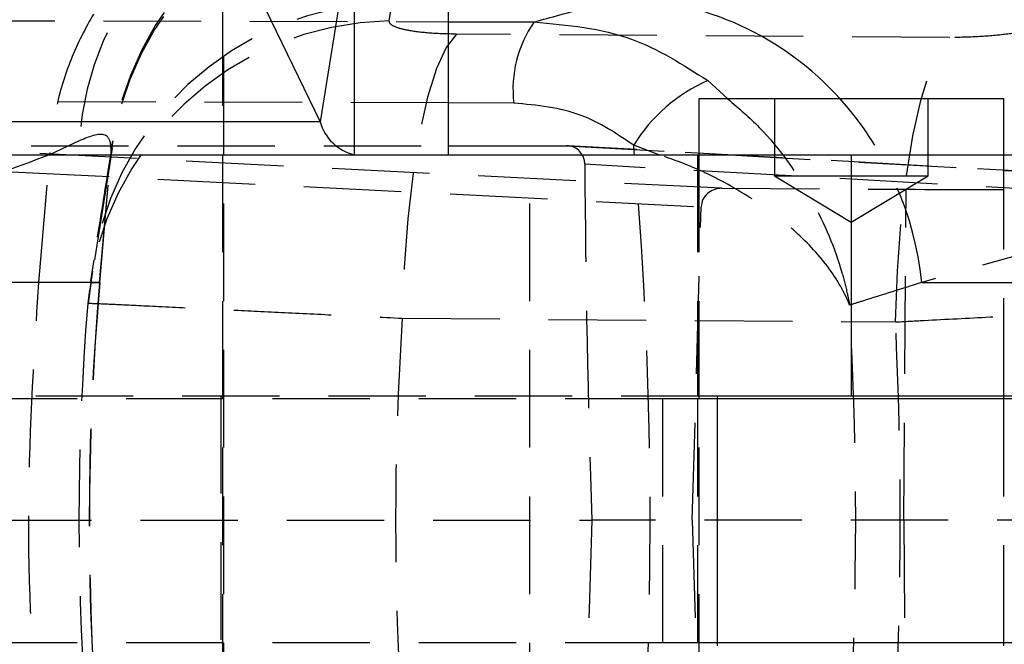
# Model space of a CAD drawing. Extents: x 67 to 774, y 27 to 578.
# Tile 16 of 43: x 294 to 319, y 307 to 323. Entities that reach past the tile are written whole.
import ezdxf

# ---------------------------------------------------------------- set-up
doc = ezdxf.new("R2010")
doc.units = 0
doc.header["$LTSCALE"] = 2
doc.linetypes.add('HIDDEN', pattern=[1.905, 1.27, -0.635])
doc.layers.get('0').update_dxf_attribs({"linetype": 'CONTINUOUS'})

msp = doc.modelspace()

# ---------------------------------------------------------------- linework, layer by layer
at = {"color": 7, "linetype": 'HIDDEN'}
for p, q in [((299.024053, 294.175669), (299.024053, 327.675669)), ((299.055305, 319.575669), (299.055305, 325.92567)), ((303.359647, 323.05356), (303.437402, 323.538102)), ((292.107361, 323.062272), (304.899489, 323.034524)), ((313.387866, 321.02567), (313.387866, 319.025669)), ((317.387866, 319.025669), (317.387866, 321.02567)), ((304.899489, 320.922593), (291.586187, 320.955221)), ((294.517543, 319.576501), (295.291495, 319.944178)), ((290.221352, 319.807531), (304.899489, 319.807531)), ((312.018245, 318.700913), (290.221352, 319.807531)), ((307.977825, 319.807531), (324.997467, 318.852342)), ((325.010093, 318.852379), (308.004307, 319.806791)), ((294.234296, 316.253882), (294.517543, 319.576501)), ((294.517998, 319.582512), (294.517543, 319.576501)), ((295.821181, 316.253882), (296.104931, 319.497163)), ((296.10098, 319.457841), (296.086839, 319.349249)), ((299.055305, 300.525669), (299.055305, 319.575669)), ((307.017371, 300.525669), (307.017371, 319.575669)), ((311.387866, 319.575669), (311.387866, 313.300669)), ((311.419116, 319.575669), (311.419116, 300.525669)), ((315.387866, 319.575669), (315.387866, 313.300669)), ((319.356616, 313.300669), (319.356616, 319.575669)), ((289.719358, 319.325812), (311.479911, 318.221039)), ((296.086839, 319.349249), (295.587905, 316.253882)), ((295.816053, 316.253882), (296.086839, 319.349249)), ((325.237896, 318.383631), (308.450042, 319.325812)), ((313.387866, 319.025669), (315.387866, 319.025669)), ((313.387866, 319.025669), (315.387866, 317.823948)), ((315.387866, 319.025669), (317.387866, 319.025669)), ((315.387866, 317.823948), (317.387866, 319.025669)), ((312.018245, 318.700913), (316.817055, 318.675566)), ((316.755671, 310.063568), (316.817055, 318.675566)), ((324.912866, 318.427945), (317.226883, 316.253882)), ((311.246583, 310.063568), (311.479911, 318.221039)), ((295.665298, 316.837605), (295.576414, 316.292565)), ((294.234296, 316.253882), (285.816502, 316.253882)), ((295.816053, 316.253882), (294.234296, 316.253882)), ((295.587905, 316.253882), (295.506524, 315.70718)), ((295.595791, 316.292718), (295.519121, 315.706709)), ((295.587905, 316.253882), (295.816053, 316.253882)), ((317.226883, 316.253882), (324.912866, 316.253882)), ((278.912867, 313.300669), (311.908434, 313.300669)), ((298.975481, 313.300669), (298.975481, 306.800669)), ((310.47411, 313.225669), (279.695196, 313.225669)), ((310.47411, 313.225669), (310.47411, 306.875669)), ((311.908434, 313.225669), (310.47411, 313.225669)), ((311.387866, 313.225669), (311.387866, 306.875669)), ((319.356616, 306.875669), (319.356616, 313.225669)), ((289.25813, 310.063568), (308.632975, 310.063568)), ((325.534322, 310.063568), (308.632975, 310.063568)), ((311.246583, 310.063568), (311.479911, 301.906097)), ((316.755671, 310.063568), (316.817055, 301.451569)), ((310.47411, 306.875669), (279.695196, 306.875669)), ((311.908434, 306.875669), (310.47411, 306.875669))]:
    msp.add_line(p, q, dxfattribs=at)
at = {"color": 7, "linetype": 'CONTINUOUS'}
for p, q in [((302.443093, 325.927009), (301.556228, 320.427747)), ((302.444489, 325.92567), (302.444489, 319.575669)), ((304.899489, 319.575669), (304.899489, 325.92567)), ((299.791978, 324.07433), (301.556228, 320.427747)), ((311.419116, 321.02567), (311.419116, 319.575669)), ((319.356616, 321.02567), (311.419116, 321.02567)), ((319.356616, 319.575669), (319.356616, 321.02567)), ((304.899489, 319.807531), (307.977825, 319.807531)), ((111.912867, 319.575669), (315.387866, 319.575669)), ((315.387866, 319.575669), (315.387866, 313.300669)), ((315.387866, 319.575669), (324.912866, 319.575669)), ((311.908434, 313.300669), (315.387866, 313.300669)), ((311.908434, 306.800669), (311.908434, 313.300669)), ((315.387866, 313.300669), (324.912866, 313.300669)), ((319.356616, 313.225669), (319.356616, 313.300669)), ((324.912866, 313.225669), (311.908434, 313.225669)), ((324.912866, 306.875669), (311.908434, 306.875669)), ((319.356616, 306.800669), (319.356616, 306.875669))]:
    msp.add_line(p, q, dxfattribs=at)
at = {"color": 8, "linetype": 'CONTINUOUS'}
for p, q in [((304.899489, 323.034524), (307.127809, 323.02969)), ((311.650505, 321.501985), (312.175266, 321.02567)), ((306.600245, 320.918424), (304.899489, 320.922593)), ((301.556228, 320.427747), (286.803499, 320.427747)), ((310.374061, 319.575669), (309.7221, 319.820593))]:
    msp.add_line(p, q, dxfattribs=at)
at = {"color": 7, "linetype": 'HIDDEN', "flags": 128}
for points in [[(305.105044, 322.711017), (304.839036, 322.367017), (304.586793, 321.815615), (304.355156, 321.071767), (304.150406, 320.155644), (303.978097, 319.092089), (303.8429, 317.909946), (303.748482, 316.641272), (303.697404, 315.320472)], [(317.94879, 322.626421), (311.472358, 322.669021), (305.105044, 322.711017)], [(316.539486, 315.223241), (316.590281, 316.546745), (316.684588, 317.818157), (316.819841, 319.00287), (316.992359, 320.068639), (317.197445, 320.986451), (317.429517, 321.731325), (317.682259, 322.282988), (317.94879, 322.626421)], [(303.697404, 315.320472), (310.06389, 315.272199), (316.539486, 315.223241)]]:
    msp.add_lwpolyline(points, dxfattribs=at)
at = {"color": 7, "linetype": 'HIDDEN'}
for centre, radius, start, end in [((303.180701, 319.42573), 7.906223, 99.907218, 176.2401486), ((304.069889, 318.618482), 8.016428, 90.9147419, 174.769732), ((304.099086, 318.710836), 8.032914, 91.0149486, 174.6641795), ((303.570634, 315.5231), 8.016109, 90.9523342, 174.7694129), ((303.495958, 315.037247), 8.017473, 90.9741785, 175.2068214), ((308.855162, 315.378022), 8.417413, 5.9726276, 42.140281), ((366.803627, 310.043774), 71.258691, 175.00040023, 184.99959977), ((366.803041, 310.043774), 71.253, 175, 185)]:
    msp.add_arc(centre, radius, start, end, dxfattribs=at)
at = {"color": 8, "linetype": 'CONTINUOUS'}
msp.add_arc((309.234978, 315.771819), 7.871649, 41.8697668, 88.944604, dxfattribs=at)
at = {"color": 7, "linetype": 'CONTINUOUS'}
for centre, radius, start, end in [((309.656713, 321.276219), 3.077339, 145.2636438, 186.6767506), ((313.345525, 317.611401), 4.243788, 113.5414323, 148.629456), ((302.729299, 320.761603), 1.219654, 195.8863276, 256.4957642)]:
    msp.add_arc(centre, radius, start, end, dxfattribs=at)
at = {"color": 8, "linetype": 'CONTINUOUS'}
msp.add_ellipse((264.820147, 310.043774), major_axis=(0, 71.253), ratio=0.636193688, start_param=4.846566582, end_param=4.850035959, dxfattribs=at)
at = {"color": 7, "linetype": 'HIDDEN'}
for centre, major_axis, ratio, start_param, end_param in [((264.820147, 310.043774), (0, 71.253), 0.636193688, 4.578406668, 4.846566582), ((324.115802, 310.043774), (-2.54196, 71.250864), 0.217021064, 1.432413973, 1.562776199), ((312.022988, 318.200639), (0.541534, -0.047112), 0.919719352, 1.659372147, 3.195115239), ((317.817561, 318.729781), (4.897491, -0.013715), 0.011892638, 4.506684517, 6.101783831), ((367.184237, 310.043774), (71.905205, 0), 0.990929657, 3.062025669, 3.220872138), ((264.820147, 310.043774), (0, 71.253), 0.711300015, 4.634015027, 4.791315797), ((367.184237, 310.043774), (0, 71.253), 0.893459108, 1.496672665, 1.644789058), ((270.206984, 310.043774), (0, 71.253), 0.651978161, 4.638440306, 4.785144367), ((324.114457, 310.043774), (2.54196, 71.250864), 0.217021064, 1.578260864, 1.708619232)]:
    msp.add_ellipse(centre, major_axis=major_axis, ratio=ratio, start_param=start_param, end_param=end_param, dxfattribs=at)
for points, knots in [([(301.953041, 326.939912), (301.697833, 326.929573), (300.999197, 326.901271), (299.885081, 326.626286), (298.655685, 326.118335), (297.535127, 325.392968), (296.550032, 324.488293), (295.733271, 323.420468), (295.106245, 322.225935), (294.674129, 320.935668), (294.570042, 320.033564), (294.517998, 319.582512)], [0, 0, 0, 0, 0.067113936, 0.183725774, 0.300337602, 0.41694819, 0.533559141, 0.650169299, 0.766779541, 0.883389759, 1, 1, 1, 1]), ([(305.105044, 322.711017), (304.870644, 322.716275), (304.635157, 322.721558), (304.21925, 322.75314), (303.899655, 322.791856), (303.531432, 322.880369), (303.367178, 322.96872), (303.361372, 323.034126), (303.359647, 323.05356)], [0, 0, 0, 0, 0.235155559, 0.236247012, 0.472332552, 0.635248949, 0.891619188, 1, 1, 1, 1]), ([(320.569549, 323.023724), (320.568504, 323.022633), (320.524478, 322.976651), (320.350115, 322.885116), (319.938018, 322.783234), (319.423617, 322.702621), (318.830042, 322.645021), (318.283038, 322.625457), (317.995047, 322.626288), (317.94879, 322.626421)], [0, 0, 0, 0, 0.005218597, 0.219789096, 0.434653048, 0.550720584, 0.753912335, 0.960473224, 1, 1, 1, 1]), ([(312.175266, 321.02567), (312.454042, 320.786726), (313.324209, 320.040891), (314.395376, 318.47862), (315.033079, 316.970343), (315.259438, 316.082211), (315.315491, 315.814764), (315.333819, 315.71978), (315.339742, 315.688139), (315.342314, 315.674294), (315.343561, 315.667512), (315.344628, 315.66171)], [0, 0, 0, 0, 0.171763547, 0.536141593, 0.859528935, 0.949251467, 0.981328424, 0.993101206, 0.996618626, 0.997107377, 1, 1, 1, 1]), ([(295.291495, 319.944178), (295.546703, 320.047503), (295.93379, 320.204221), (296.117414, 319.918164), (296.106458, 319.611281), (296.10098, 319.457841)], [0, 0, 0, 0, 0.491768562, 0.745887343, 1, 1, 1, 1]), ([(296.158763, 319.933995), (296.114049, 319.656674), (295.9478, 318.625579), (295.781264, 317.591796), (295.65952, 316.836057)], [0, 0, 0, 0, 0.2689573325, 1, 1, 1, 1]), ([(296.12127, 319.642545), (296.127139, 319.712765), (296.13548, 319.812548), (296.157272, 319.901695), (296.163729, 319.928108)], [0, 0, 0, 0, 0.703719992, 1, 1, 1, 1]), ([(285.816502, 316.253882), (287.186114, 316.784311), (290.087545, 317.907988), (292.987146, 319.003914), (294.517998, 319.582512)], [0, 0, 0, 0, 0.472047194, 1, 1, 1, 1]), ([(308.450042, 319.325812), (308.445991, 319.383043), (308.439563, 319.473833), (308.3916, 319.548185), (308.373871, 319.575669)], [0, 0, 0, 0, 0.630359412, 1, 1, 1, 1]), ([(315.344628, 315.66171), (315.343159, 315.665358), (315.197169, 316.027811), (314.785942, 316.725993), (314.053947, 317.486512), (313.081126, 318.279385), (312.242907, 318.788553), (311.175996, 319.301493), (310.719201, 319.457668), (310.374061, 319.575669)], [0, 0, 0, 0, 0.0023032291, 0.2288397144, 0.4419673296, 0.5126527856, 0.8007840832, 0.8494790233, 1, 1, 1, 1]), ([(294.234296, 303.833666), (294.1022, 305.903702), (293.838006, 310.043774), (294.1022, 314.183846), (294.234296, 316.253882)], [0, 0, 0, 0, 0.500000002, 1, 1, 1, 1]), ([(317.226883, 316.253882), (316.711181, 316.091227), (316.084267, 315.893496), (315.456068, 315.696632), (315.344628, 315.66171)], [0, 0, 0, 0, 0.8226037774, 1, 1, 1, 1]), ([(295.506524, 315.70718), (295.521449, 315.708524), (295.554235, 315.711477), (295.946806, 315.695214), (296.702057, 315.659618), (297.796661, 315.606174), (299.146997, 315.540531), (300.529988, 315.473575), (302.055157, 315.400152), (303.149988, 315.347032), (303.697404, 315.320472)], [0, 0, 0, 0, 0.106310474, 0.233537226, 0.360763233, 0.523360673, 0.642349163, 0.761337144, 0.880668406, 1, 1, 1, 1]), ([(316.539486, 315.223241), (316.753274, 315.235003), (317.528733, 315.277665), (318.894471, 315.348351), (320.594114, 315.430841), (322.22922, 315.505023), (323.826318, 315.572292), (325.291284, 315.627753), (326.567, 315.668067), (327.580948, 315.690169), (328.353893, 315.694268), (328.629886, 315.679102), (328.767884, 315.671519)], [0, 0, 0, 0, 0.0397526, 0.144191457, 0.248630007, 0.351138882, 0.453647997, 0.569708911, 0.676652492, 0.783597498, 0.891797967, 1, 1, 1, 1])]:
    msp.add_open_spline(points, degree=3, knots=knots, dxfattribs=at)
at = {"color": 7, "linetype": 'CONTINUOUS'}
for points, knots in [([(307.127809, 323.02969), (307.350882, 323.090036), (308.103411, 323.293612), (308.852753, 323.498194), (309.379967, 323.642132)], [0, 0, 0, 0, 0.296430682, 1, 1, 1, 1]), ([(307.127809, 323.02969), (307.998044, 322.949556), (309.630143, 322.799267), (311.007537, 321.914837), (311.650505, 321.501985)], [0, 0, 0, 0, 0.533199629, 1, 1, 1, 1]), ([(309.7221, 319.820593), (309.281914, 320.117706), (308.342893, 320.751518), (307.204821, 320.860519), (306.600245, 320.918424)], [0, 0, 0, 0, 0.468772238, 1, 1, 1, 1]), ([(308.373871, 319.575669), (308.363512, 319.596201), (308.328169, 319.666247), (308.219689, 319.748948), (308.090373, 319.801486), (308.006721, 319.805979), (307.977825, 319.807531)], [0, 0, 0, 0, 0.141426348, 0.48249688, 0.821239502, 1, 1, 1, 1])]:
    msp.add_open_spline(points, degree=3, knots=knots, dxfattribs=at)

doc.saveas('drawing.dxf')
